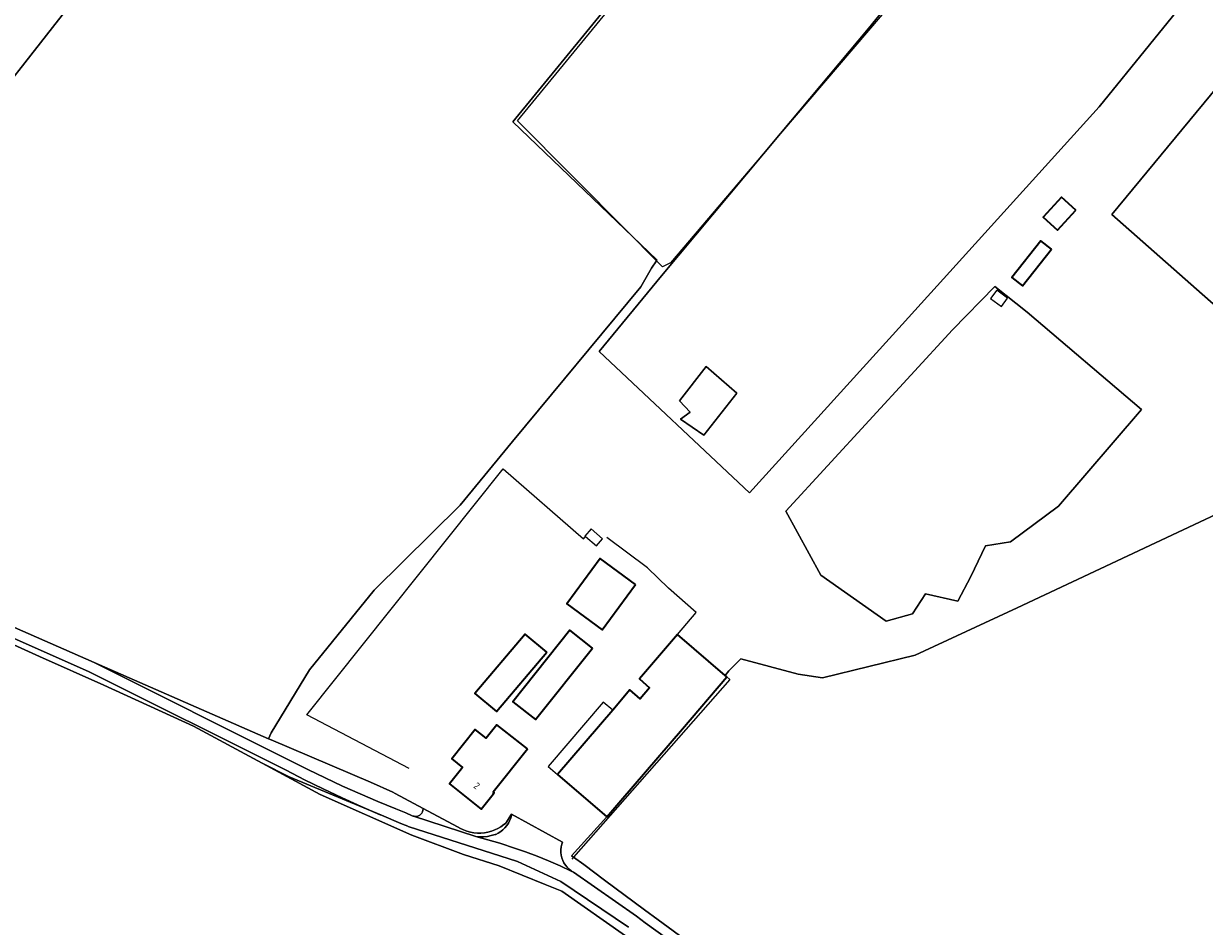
# Model space of a CAD drawing. Header units: metres. Extents: x 178952 to 185583, y 415201 to 419317.
# Tile 15 of 165: x 180474 to 180781, y 417745 to 417979. Entities that reach past the tile are written whole.
import ezdxf
from ezdxf.enums import TextEntityAlignment as Align

# ---------------------------------------------------------------- set-up
doc = ezdxf.new("R2010")
doc.units = ezdxf.units.M
for name, color, linetype, lineweight in [('B-XX-GR-BOUWLAND-GV', 253, 'Continuous', 13), ('B-XX-GR-GRAS-GV', 253, 'Continuous', 13), ('B-XX-GR-HAAG-G', 253, 'GR-HAAG1', 13), ('B-XX-IE-TERREINAFSCHEIDING_KUNSTMATIG_HEKWERK_RASTER-G', 253, 'IE-TERREINAFSCHEIDING-KUNSTMATIG', 18), ('B-XX-OG-BEBOUWING-GV', 252, 'Continuous', 35), ('B-XX-OG-BEBOUWING-T18', 252, 'Continuous', 18), ('B-XX-OG-BEBOUWING_OVERBOUWING-GV', 252, 'Continuous', 18), ('B-XX-OG-TERREIN_CULTUURSCHEIDING-GV', 253, 'Continuous', 18), ('B-XX-OG-TERREIN_ERF-GV', 253, 'Continuous', 18), ('B-XX-OG-WEG-GV', 253, 'Continuous', 18), ('B-XX-VH-VERHARDING_BETONSTRAATSTEEN-GV', 251, 'Continuous', 18), ('B-XX-VH-VERHARDING_HALFVERHARDING_GRIND-GV', 251, 'Continuous', 18)]:
    doc.layers.add(name, color=color, linetype=linetype, lineweight=lineweight)
doc.styles.add('NLCS-ISO-M-T18', font='NLCS-ISO.ttf', dxfattribs={"height": 1.8})
doc.linetypes.add('GR-HAAG1', pattern='A,6,[176,NLCS.SHX,S=0.125,R=0,X=0,Y=0],-2', length=8)
doc.linetypes.add('IE-TERREINAFSCHEIDING-KUNSTMATIG', pattern='A,4,[82,NLCS.SHX,S=0.75,R=90,X=0,Y=0],4,-2', length=10)

msp = doc.modelspace()

# ---------------------------------------------------------------- linework, layer by layer
at = {"layer": 'B-XX-GR-BOUWLAND-GV'}
for points in [[(180779.846, 417989.447), (180772.091, 417995.543), (180754.772, 418008.324), (180733.845, 418024.29), (180733.543, 418024.521), (180730.994, 418021.845), (180710.225, 417997.635), (180693.82, 417977.527), (180670.993, 417950.248), (180640.068, 417913.292), (180623.854, 417893.718), (180662.959, 417856.983), (180702.552, 417900.666), (180753.748, 417957.154)], [(180647.554, 417877.918), (180644.987, 417876.141), (180651.109, 417871.993), (180659.602, 417882.856), (180651.702, 417889.768), (180644.789, 417880.881)], [(180647.554, 417877.918), (180644.789, 417880.881), (180651.702, 417889.768), (180659.602, 417882.856), (180651.109, 417871.993), (180644.987, 417876.141)]]:
    msp.add_lwpolyline(points, close=True, dxfattribs=at)
msp.add_lwpolyline([(180701.091, 417686.776), (180679.455, 417705.853), (180637.575, 417737.357), (180636.122, 417738.267), (180630.715, 417742.051), (180614.205, 417753.609), (180609.825, 417755.39), (180597.887, 417760.244), (180588.627, 417763.154), (180575.266, 417768.181), (180551.453, 417778.765), (180536.371, 417786.881), (180518.512, 417796.492), (180495.229, 417807.075), (180478.561, 417814.56), (180460.172, 417822.818)], dxfattribs=at)
at = {"layer": 'B-XX-GR-GRAS-GV'}
msp.add_lwpolyline([(180842.612, 417940.263), (180822.995, 417955.06), (180796.415, 417975.041), (180795.449, 417975.692), (180757.019, 417929.207), (180785.594, 417904.072), (180789.166, 417908.438), (180803.585, 417920.741), (180812.714, 417922.593), (180833.88, 417917.036), (180837.981, 417915.317), (180851.21, 417910.025), (180868.276, 417906.85), (180891.692, 417900.235), (180894.218, 417901.288), (180894.331, 417901.335), (180890.09, 417904.454), (180866.909, 417922.012)], close=True, dxfattribs=at)
at = {"layer": 'B-XX-GR-HAAG-G', "ltscale": 0.2, "flags": 128}
for points in [[(180574.539, 417785.46), (180548.005, 417799.436), (180598.923, 417863.223), (180619.851, 417845.076), (180620.349, 417845.646)], [(180644.21, 417820.256), (180649.099, 417825.982), (180641.934, 417832.312), (180636.423, 417837.533), (180625.905, 417845.429)]]:
    msp.add_lwpolyline(points, dxfattribs=at)
at = {"layer": 'B-XX-IE-TERREINAFSCHEIDING_KUNSTMATIG_HEKWERK_RASTER-G', "ltscale": 0.2, "flags": 128}
for points in [[(180733.845, 418024.29), (180708.534, 417994.284), (180670.993, 417950.248), (180642.369, 417916.672), (180640.306, 417915.659), (180638.738, 417917.24), (180631.133, 417924.911), (180602.708, 417953.58), (180681.019, 418048.965), (180688.23, 418058.028)], [(180657.05, 417809.255), (180657.816, 417808.552), (180617.235, 417762.44), (180616.815, 417761.963)]]:
    msp.add_lwpolyline(points, dxfattribs=at)
at = {"layer": 'B-XX-OG-BEBOUWING-GV'}
for points in [[(180747.688, 417930.393), (180743.975, 417933.781), (180739.19, 417928.537), (180742.902, 417925.149)], [(180741.366, 417920.245), (180738.586, 417922.44), (180731.049, 417912.896), (180733.829, 417910.701)], [(180633.347, 417833.237), (180624.146, 417839.97), (180615.506, 417828.164), (180624.707, 417821.431)], [(180622.153, 417816.729), (180616.307, 417821.389), (180601.501, 417802.814), (180607.347, 417798.154)], [(180610.269, 417815.631), (180604.675, 417820.373), (180591.617, 417804.971), (180597.211, 417800.229)], [(180657.05, 417809.255), (180656.606, 417809.635), (180644.21, 417820.256), (180634.323, 417808.717), (180636.975, 417806.445), (180634.529, 417803.59), (180631.877, 417805.862), (180627.4, 417800.636), (180613.07, 417783.911), (180625.857, 417772.955), (180625.91, 417772.91), (180629.546, 417777.154), (180645.513, 417795.79)], [(180605.234, 417790.565), (180597.342, 417796.835), (180594.561, 417793.335), (180591.682, 417795.621), (180585.61, 417787.978), (180588.388, 417785.771), (180588.1, 417785.4), (180584.99, 417781.492), (180593.232, 417774.932), (180596.34, 417778.84), (180596.636, 417779.218), (180596.382, 417779.421)]]:
    msp.add_lwpolyline(points, close=True, dxfattribs=at)
at = {"layer": 'B-XX-OG-BEBOUWING_OVERBOUWING-GV'}
for points in [[(180729.964, 417907.518), (180727.169, 417909.616), (180725.521, 417907.48), (180728.345, 417905.361)], [(180621.77, 417847.629), (180620.204, 417845.768), (180620.349, 417845.646), (180623.21, 417843.239), (180624.776, 417845.099)], [(180627.4, 417800.636), (180624.959, 417802.727), (180610.629, 417786.003), (180613.07, 417783.911)]]:
    msp.add_lwpolyline(points, close=True, dxfattribs=at)
at = {"layer": 'B-XX-OG-TERREIN_CULTUURSCHEIDING-GV'}
for points in [[(180451.33, 417831.191), (180492.742, 417812.981), (180537.982, 417793.198), (180538.71, 417794.7), (180548.632, 417811.104), (180565.433, 417831.742), (180587.79, 417853.834), (180601.416, 417870.371), (180634.717, 417910.505), (180637.47, 417915.34), (180638.738, 417917.24), (180638.905, 417917.49), (180601.44, 417953.262), (180679.12, 418048.093)], [(180511.003, 418014.939), (180388.361, 417858.461)], [(180831.567, 417873.735), (180732.461, 417827.187), (180705.95, 417814.857), (180681.916, 417809.036), (180675.579, 417809.984), (180660.689, 417813.95), (180657.572, 417810.84), (180656.606, 417809.635), (180657.05, 417809.255), (180645.513, 417795.79), (180629.546, 417777.154), (180625.91, 417772.91), (180625.857, 417772.955), (180616.745, 417762.777), (180617.235, 417762.44), (180619.905, 417760.605), (180625.237, 417756.457), (180635.702, 417748.783), (180639.224, 417746.2), (180678.561, 417717.353)]]:
    msp.add_lwpolyline(points, dxfattribs=at)
for points in [[(180764.689, 417878.636), (180735.058, 417903.94), (180726.592, 417910.554), (180715.611, 417899.309), (180672.352, 417852.214), (180681.414, 417835.677), (180698.401, 417823.709), (180705.293, 417825.623), (180708.6, 417830.782), (180717.067, 417828.93), (180720.374, 417835.28), (180724.21, 417843.218), (180730.693, 417844.276), (180743.128, 417853.536)], [(180538.681, 417792.892), (180537.982, 417793.198), (180492.742, 417812.981), (180543.774, 417787.485), (180548.234, 417785.222), (180552.73, 417783.031), (180557.26, 417780.911), (180561.823, 417778.865), (180566.418, 417776.891), (180571.045, 417774.992), (180573.671, 417773.952), (180575.322, 417773.21), (180575.57, 417773.137), (180575.707, 417773.091), (180575.813, 417773.064), (180576.202, 417773.017), (180576.593, 417773.05), (180576.969, 417773.161), (180577.314, 417773.346), (180577.615, 417773.597), (180577.858, 417773.904), (180578.035, 417774.254), (180578.137, 417774.632), (180578.16, 417775.024), (180578.153, 417775.124), (180570.956, 417778.971), (180570.276, 417779.35), (180564.516, 417781.892)]]:
    msp.add_lwpolyline(points, close=True, dxfattribs=at)
at = {"layer": 'B-XX-OG-TERREIN_ERF-GV'}
for points in [[(180679.12, 418048.093), (180601.44, 417953.262), (180638.905, 417917.49), (180638.738, 417917.24), (180637.47, 417915.34), (180634.717, 417910.505), (180601.416, 417870.371), (180587.79, 417853.834), (180565.433, 417831.742), (180548.632, 417811.104), (180538.71, 417794.7), (180537.982, 417793.198), (180538.681, 417792.892), (180564.516, 417781.892), (180570.276, 417779.35), (180570.956, 417778.971), (180578.153, 417775.124), (180587.06, 417770.362), (180587.857, 417769.905), (180588.691, 417769.518), (180589.555, 417769.206), (180590.443, 417768.97), (180591.348, 417768.812), (180592.263, 417768.733), (180593.182, 417768.735), (180594.097, 417768.816), (180595.002, 417768.976), (180595.889, 417769.215), (180596.752, 417769.529), (180597.585, 417769.918), (180598.381, 417770.378), (180599.133, 417770.904), (180599.53, 417771.224), (180599.58, 417771.266), (180599.619, 417771.326), (180601.145, 417773.62), (180614.392, 417766.384), (180614.19, 417765.796), (180614.032, 417765.108), (180613.952, 417764.406), (180613.953, 417763.699), (180614.033, 417762.998), (180614.192, 417762.309), (180614.428, 417761.643), (180614.737, 417761.008), (180615.117, 417760.412), (180615.561, 417759.863), (180616.064, 417759.367), (180616.62, 417758.932), (180617.222, 417758.562), (180633.6, 417747.131), (180635.866, 417745.439), (180656.463, 417730.614)], [(180388.361, 417858.461), (180511.003, 418014.939)], [(180779.846, 417989.447), (180753.748, 417957.154), (180702.552, 417900.666), (180662.959, 417856.983), (180623.854, 417893.718), (180640.068, 417913.292), (180670.993, 417950.248), (180693.82, 417977.527), (180710.225, 417997.635)], [(180785.594, 417904.072), (180757.019, 417929.207), (180795.449, 417975.692)], [(180678.561, 417717.353), (180639.224, 417746.2), (180635.702, 417748.783), (180625.237, 417756.457), (180619.905, 417760.605), (180617.235, 417762.44), (180616.745, 417762.777), (180625.857, 417772.955), (180613.07, 417783.911), (180627.4, 417800.636), (180631.877, 417805.862), (180634.529, 417803.59), (180636.975, 417806.445), (180634.323, 417808.717), (180644.21, 417820.256), (180656.606, 417809.635), (180657.572, 417810.84), (180660.689, 417813.95), (180675.579, 417809.984), (180681.916, 417809.036), (180705.95, 417814.857), (180732.461, 417827.187), (180831.567, 417873.735)]]:
    msp.add_lwpolyline(points, dxfattribs=at)
for points in [[(180742.902, 417925.149), (180739.19, 417928.537), (180743.975, 417933.781), (180747.688, 417930.393)], [(180733.829, 417910.701), (180731.049, 417912.896), (180738.586, 417922.44), (180741.366, 417920.245)], [(180681.414, 417835.677), (180672.352, 417852.214), (180715.611, 417899.309), (180726.592, 417910.554), (180735.058, 417903.94), (180764.689, 417878.636), (180743.128, 417853.536), (180730.693, 417844.276), (180724.21, 417843.218), (180720.374, 417835.28), (180717.067, 417828.93), (180708.6, 417830.782), (180705.293, 417825.623), (180698.401, 417823.709)], [(180615.506, 417828.164), (180624.146, 417839.97), (180633.347, 417833.237), (180624.707, 417821.431)], [(180607.347, 417798.154), (180601.501, 417802.814), (180616.307, 417821.389), (180622.153, 417816.729)], [(180597.211, 417800.229), (180591.617, 417804.971), (180604.675, 417820.373), (180610.269, 417815.631)], [(180584.99, 417781.492), (180588.1, 417785.4), (180588.388, 417785.771), (180585.61, 417787.978), (180591.682, 417795.621), (180594.561, 417793.335), (180597.342, 417796.835), (180605.234, 417790.565), (180596.382, 417779.421), (180596.636, 417779.218), (180596.34, 417778.84), (180593.232, 417774.932)]]:
    msp.add_lwpolyline(points, close=True, dxfattribs=at)
at = {"layer": 'B-XX-OG-WEG-GV'}
for points in [[(180460.172, 417822.818), (180478.561, 417814.56), (180495.229, 417807.075), (180518.512, 417796.492), (180536.371, 417786.881), (180543.399, 417783.3), (180567.384, 417773.323), (180567.011, 417773.482), (180562.06, 417775.645), (180557.141, 417777.881), (180552.256, 417780.189), (180547.406, 417782.569), (180542.591, 417785.021), (180491.44, 417810.591), (180449.922, 417829.011)], [(180631.502, 417744.341), (180613.892, 417756.14), (180602.7, 417761.382), (180574.277, 417770.456), (180574.22, 417770.479), (180573.516, 417770.772), (180572.369, 417771.239), (180567.384, 417773.323), (180543.399, 417783.3), (180536.371, 417786.881), (180551.453, 417778.765), (180575.266, 417768.181), (180588.627, 417763.154), (180597.887, 417760.244), (180609.825, 417755.39), (180614.205, 417753.609), (180630.715, 417742.051)]]:
    msp.add_lwpolyline(points, dxfattribs=at)
at = {"layer": 'B-XX-VH-VERHARDING_BETONSTRAATSTEEN-GV'}
for points in [[(180656.463, 417730.614), (180635.866, 417745.439), (180633.6, 417747.131), (180617.222, 417758.562), (180616.653, 417758.837), (180613.718, 417760.201), (180610.749, 417761.493), (180607.749, 417762.711), (180604.721, 417763.855), (180601.665, 417764.923), (180598.583, 417765.916), (180598.115, 417766.059), (180595.006, 417766.964), (180591.876, 417767.791), (180575.707, 417773.091), (180575.57, 417773.137), (180575.322, 417773.21), (180573.671, 417773.952), (180571.045, 417774.992), (180566.418, 417776.891), (180561.823, 417778.865), (180557.26, 417780.911), (180552.73, 417783.031), (180548.234, 417785.222), (180543.774, 417787.485), (180492.742, 417812.981), (180451.33, 417831.191)], [(180449.922, 417829.011), (180491.44, 417810.591), (180542.591, 417785.021), (180547.406, 417782.569), (180552.256, 417780.189), (180557.141, 417777.881), (180562.06, 417775.645), (180567.011, 417773.482), (180567.384, 417773.323), (180572.369, 417771.239), (180573.516, 417770.772), (180574.22, 417770.479), (180574.277, 417770.456), (180602.7, 417761.382), (180613.892, 417756.14), (180631.502, 417744.341)]]:
    msp.add_lwpolyline(points, dxfattribs=at)
at = {"layer": 'B-XX-VH-VERHARDING_HALFVERHARDING_GRIND-GV'}
for points in [[(180578.153, 417775.124), (180578.16, 417775.024), (180578.137, 417774.632), (180578.035, 417774.254), (180577.858, 417773.904), (180577.615, 417773.597), (180577.314, 417773.346), (180576.969, 417773.161), (180576.593, 417773.05), (180576.202, 417773.017), (180575.813, 417773.064), (180575.707, 417773.091), (180591.876, 417767.791), (180592.88, 417767.735), (180593.885, 417767.76), (180594.885, 417767.864), (180595.873, 417768.047), (180596.844, 417768.308), (180597.029, 417768.367), (180597.696, 417768.693), (180598.324, 417769.089), (180598.906, 417769.549), (180599.434, 417770.07), (180599.904, 417770.645), (180600.309, 417771.266), (180600.645, 417771.928), (180600.908, 417772.622), (180601.094, 417773.34), (180601.145, 417773.62), (180599.619, 417771.326), (180599.58, 417771.266), (180599.53, 417771.224), (180599.133, 417770.904), (180598.381, 417770.378), (180597.585, 417769.918), (180596.752, 417769.529), (180595.889, 417769.215), (180595.002, 417768.976), (180594.097, 417768.816), (180593.182, 417768.735), (180592.263, 417768.733), (180591.348, 417768.812), (180590.443, 417768.97), (180589.555, 417769.206), (180588.691, 417769.518), (180587.857, 417769.905), (180587.06, 417770.362)], [(180601.145, 417773.62), (180601.094, 417773.34), (180600.908, 417772.622), (180600.645, 417771.928), (180600.309, 417771.266), (180599.904, 417770.645), (180599.434, 417770.07), (180598.906, 417769.549), (180598.324, 417769.089), (180597.696, 417768.693), (180597.029, 417768.367), (180596.844, 417768.308), (180595.873, 417768.047), (180594.885, 417767.864), (180593.885, 417767.76), (180592.88, 417767.735), (180591.876, 417767.791), (180595.006, 417766.964), (180598.115, 417766.059), (180598.583, 417765.916), (180601.665, 417764.923), (180604.721, 417763.855), (180607.749, 417762.711), (180610.749, 417761.493), (180613.718, 417760.201), (180616.653, 417758.837), (180617.222, 417758.562), (180616.62, 417758.932), (180616.064, 417759.367), (180615.561, 417759.863), (180615.117, 417760.412), (180614.737, 417761.008), (180614.428, 417761.643), (180614.192, 417762.309), (180614.033, 417762.998), (180613.953, 417763.699), (180613.952, 417764.406), (180614.032, 417765.108), (180614.19, 417765.796), (180614.392, 417766.384)]]:
    msp.add_lwpolyline(points, close=True, dxfattribs=at)

# ---------------------------------------------------------------- texts
at = {"layer": 'B-XX-OG-BEBOUWING-T18', "style": 'NLCS-ISO-M-T18'}
msp.add_text('2', height=1.8, rotation=321.4, dxfattribs=at).set_placement((180592.103, 417781.007), align=Align.MIDDLE_CENTER)

doc.saveas('drawing.dxf')
